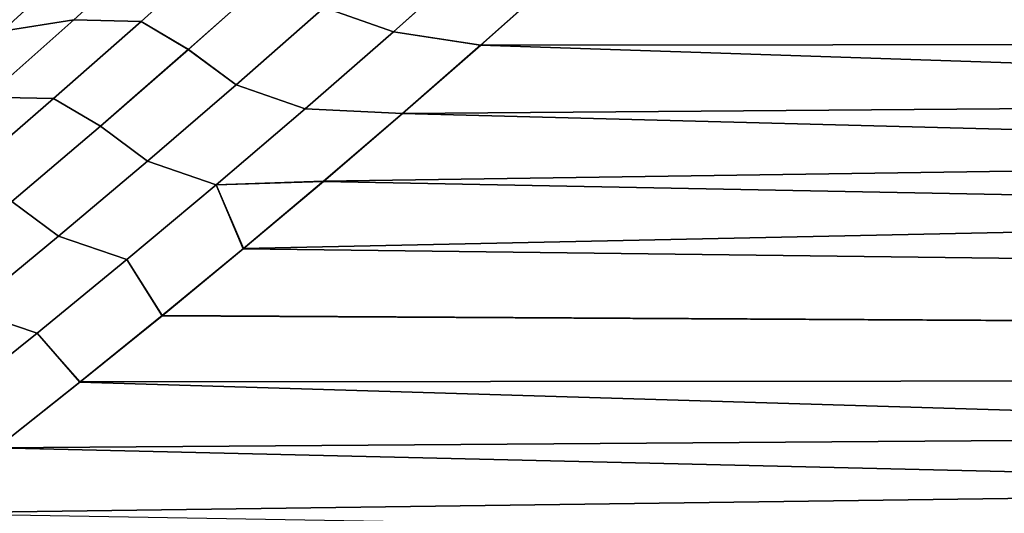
# Model space of a CAD drawing. Header units: metres. Extents: x -22 to 95, y -240 to 22.
# Tile 94 of 180: x 15.67 to 17.8, y -16.81 to -15.74. Entities that reach past the tile are written whole.
import ezdxf

# ---------------------------------------------------------------- set-up
doc = ezdxf.new("R2010")
doc.units = ezdxf.units.M
doc.layers.add('solid_10_151_013_XXX', color=7, linetype='CONTINUOUS')

msp = doc.modelspace()

# ---------------------------------------------------------------- linework, layer by layer
at = {"layer": 'solid_10_151_013_XXX'}
for points in [[(17.633305, -14.895259, 68.495766), (38, -15.005613, 68.602562), (38, -15.778743, 69.395844), (17.477772, -15.047913, 68.643883)], [(16.997988, -15.501105, 98.898514), (16.833546, -15.650594, 98.741402), (38, -15.778743, 98.604156), (38, -15.005613, 99.397438)], [(17.320004, -15.199826, 68.794235), (17.477772, -15.047913, 68.643883), (38, -15.778743, 69.395844)], [(15.15727, -15.945443, 133.5), (15.861877, -15.244699, 100.603424), (16.014626, -15.084157, 100.776993), (15.945439, -15.157274, 133.5)], [(15.945707, -15.156978), (15.157108, -15.945595), (-15.945707, -15.156978)], [(15.308061, -15.800736, 68.027237), (15.227995, -15.877914, 68.118584), (15.157108, -15.945595), (15.945707, -15.156978)], [(15.356167, -15.7439, 133.647018), (15.15727, -15.945443, 133.5), (15.945439, -15.157274, 133.5)], [(15.389843, -15.721092, 67.93396), (15.308061, -15.800736, 68.027237), (15.945707, -15.156978)], [(17.160002, -15.350967, 68.946838), (17.320004, -15.199826, 68.794235), (38, -15.778743, 69.395844)], [(15.15727, -15.945443, 133.5), (15.706854, -15.404374, 100.427132), (15.861877, -15.244699, 100.603424)], [(16.997766, -15.501308, 69.1017), (17.160002, -15.350967, 68.946838), (38, -15.778743, 69.395844)], [(15.15727, -15.945443, 133.5), (15.549563, -15.563132, 100.248077), (15.706854, -15.404374, 100.427132)], [(15.466547, -15.749275, 68.589371), (15.651806, -15.575553, 68.414055), (15.850118, -15.46789, 68.47718), (15.663365, -15.643003, 68.653465)], [(15.85016, -15.46785, 99.522858), (15.651848, -15.575513, 99.585983), (15.466586, -15.749239, 99.410667), (15.663404, -15.642966, 99.346573)], [(16.833298, -15.650819, 69.258835), (16.997766, -15.501308, 69.1017), (38, -15.778743, 69.395844)], [(16.477919, -15.770067, 98.626076), (16.66782, -15.600398, 98.806908), (16.517567, -15.547068, 98.900581), (16.328144, -15.717361, 98.720863)], [(16.667913, -15.600315, 69.193008), (16.478018, -15.76998, 69.373833), (16.328241, -15.717275, 69.279045), (16.51766, -15.546985, 69.099327)], [(15.631198, -15.768854, 68.93708), (15.818891, -15.597466, 68.759827), (15.973831, -15.573796, 68.86763), (15.786233, -15.744074, 69.044762)], [(15.97385, -15.573779, 99.132385), (15.818923, -15.597437, 99.240204), (15.631227, -15.768827, 99.06295), (15.786248, -15.74406, 98.955254)], [(15.786233, -15.744074, 69.044762), (15.973831, -15.573796, 68.86763), (16.119717, -15.578547, 68.982643), (15.931849, -15.747832, 69.160187)], [(16.119719, -15.578545, 99.017357), (15.97385, -15.573779, 99.132385), (15.786248, -15.74406, 98.955254), (15.931849, -15.747833, 98.839813)], [(16.034191, -15.808551, 98.686722), (16.223398, -15.64012, 98.865913), (16.119719, -15.578545, 99.017357), (15.931849, -15.747833, 98.839813)], [(16.119717, -15.578547, 68.982643), (16.223492, -15.640036, 69.133995), (16.03429, -15.808463, 69.313187), (15.931849, -15.747832, 69.160187)], [(15.475374, -15.815608, 68.831207), (15.663365, -15.643003, 68.653465), (15.818891, -15.597466, 68.759827), (15.631198, -15.768854, 68.93708)], [(15.818923, -15.597437, 99.240204), (15.663404, -15.642966, 99.346573), (15.475411, -15.815576, 99.168831), (15.631227, -15.768827, 99.06295)], [(16.477919, -15.770067, 98.626076), (16.666866, -15.799226, 98.581993), (16.833546, -15.650594, 98.741402), (16.66782, -15.600398, 98.806908)], [(16.478018, -15.76998, 69.373833), (16.667913, -15.600315, 69.193008), (16.833298, -15.650819, 69.258835), (16.666594, -15.799468, 69.418274)], [(16.137535, -15.885032, 98.539795), (16.328144, -15.717361, 98.720863), (16.223398, -15.64012, 98.865913), (16.034191, -15.808551, 98.686722)], [(16.223492, -15.640036, 69.133995), (16.328241, -15.717275, 69.279045), (16.137638, -15.88494, 69.460106), (16.03429, -15.808463, 69.313187)], [(16.833298, -15.650819, 69.258835), (38, -15.778743, 69.395844), (38, -16.509438, 70.227257), (16.666594, -15.799468, 69.418274)], [(16.833546, -15.650594, 98.741402), (16.666866, -15.799226, 98.581993), (38, -15.778743, 98.604156)], [(16.286842, -15.937082, 98.443916), (16.477919, -15.770067, 98.626076), (16.328144, -15.717361, 98.720863), (16.137535, -15.885032, 98.539795)], [(16.478018, -15.76998, 69.373833), (16.286947, -15.936993, 69.555992), (16.137638, -15.88494, 69.460106), (16.328241, -15.717275, 69.279045)], [(15.442315, -15.937738, 69.115738), (15.631198, -15.768854, 68.93708), (15.786233, -15.744074, 69.044762), (15.597455, -15.911839, 69.223274)], [(15.786248, -15.74406, 98.955254), (15.631227, -15.768827, 99.06295), (15.442342, -15.937716, 98.884293), (15.597467, -15.911829, 98.776733)], [(15.597455, -15.911839, 69.223274), (15.786233, -15.744074, 69.044762), (15.931849, -15.747832, 69.160187), (15.742812, -15.914588, 69.339088)], [(15.931849, -15.747833, 98.839813), (15.786248, -15.74406, 98.955254), (15.597467, -15.911829, 98.776733), (15.742808, -15.914593, 98.660904)], [(15.843826, -15.974414, 98.50618), (16.034191, -15.808551, 98.686722), (15.931849, -15.747833, 98.839813), (15.742808, -15.914593, 98.660904)], [(15.931849, -15.747832, 69.160187), (16.03429, -15.808463, 69.313187), (15.843932, -15.974322, 69.493721), (15.742812, -15.914588, 69.339088)], [(16.153326, -16.239525, 98.089989), (15.977702, -16.3843, 97.921379), (38, -16.509438, 97.772743), (38, -15.778743, 98.604156)], [(16.326742, -16.093731, 98.256294), (16.153326, -16.239525, 98.089989), (38, -15.778743, 98.604156)], [(16.286842, -15.937082, 98.443916), (16.497931, -15.946953, 98.420288), (16.666866, -15.799226, 98.581993), (16.477919, -15.770067, 98.626076)], [(16.286947, -15.936993, 69.555992), (16.478018, -15.76998, 69.373833), (16.666594, -15.799468, 69.418274), (16.497635, -15.947209, 69.579994)], [(16.497931, -15.946953, 98.420288), (16.326742, -16.093731, 98.256294), (38, -15.778743, 98.604156)], [(16.666866, -15.799226, 98.581993), (16.497931, -15.946953, 98.420288), (38, -15.778743, 98.604156)], [(15.945781, -16.050091, 98.357399), (16.137535, -15.885032, 98.539795), (16.034191, -15.808551, 98.686722), (15.843826, -15.974414, 98.50618)], [(16.03429, -15.808463, 69.313187), (16.137638, -15.88494, 69.460106), (15.94589, -16.049995, 69.642494), (15.843932, -15.974322, 69.493721)], [(16.497635, -15.947209, 69.579994), (16.666594, -15.799468, 69.418274), (38, -16.509438, 70.227257)], [(16.094635, -16.101458, 98.260452), (16.286842, -15.937082, 98.443916), (16.137535, -15.885032, 98.539795), (15.945781, -16.050091, 98.357399)], [(16.286947, -15.936993, 69.555992), (16.094744, -16.101362, 69.739449), (15.94589, -16.049995, 69.642494), (16.137638, -15.88494, 69.460106)], [(15.407537, -16.077103, 69.403152), (15.597455, -15.911839, 69.223274), (15.742812, -15.914588, 69.339088), (15.552647, -16.078825, 69.519333)], [(15.742808, -15.914593, 98.660904), (15.597467, -15.911829, 98.776733), (15.407545, -16.077095, 98.596855), (15.552638, -16.078833, 98.480659)], [(15.652345, -16.137718, 98.324326), (15.843826, -15.974414, 98.50618), (15.742808, -15.914593, 98.660904), (15.552638, -16.078833, 98.480659)], [(15.742812, -15.914588, 69.339088), (15.843932, -15.974322, 69.493721), (15.652456, -16.137623, 69.675568), (15.552647, -16.078825, 69.519333)], [(16.094635, -16.101458, 98.260452), (16.326742, -16.093731, 98.256294), (16.497931, -15.946953, 98.420288), (16.286842, -15.937082, 98.443916)], [(16.094744, -16.101362, 69.739449), (16.286947, -15.936993, 69.555992), (16.497635, -15.947209, 69.579994), (16.326426, -16.094, 69.744011)], [(16.326426, -16.094, 69.744011), (16.497635, -15.947209, 69.579994), (38, -16.509438, 70.227257)], [(15.752923, -16.212549, 98.173714), (15.945781, -16.050091, 98.357399), (15.843826, -15.974414, 98.50618), (15.652345, -16.137718, 98.324326)], [(15.843932, -15.974322, 69.493721), (15.94589, -16.049995, 69.642494), (15.753039, -16.212452, 69.82618), (15.652456, -16.137623, 69.675568)], [(15.901334, -16.263203, 98.075714), (16.094635, -16.101458, 98.260452), (15.945781, -16.050091, 98.357399), (15.752923, -16.212549, 98.173714)], [(16.094744, -16.101362, 69.739449), (15.90145, -16.263105, 69.924179), (15.753039, -16.212452, 69.82618), (15.94589, -16.049995, 69.642494)], [(16.094635, -16.101458, 98.260452), (15.901334, -16.263203, 98.075714), (15.977702, -16.3843, 97.921379), (16.153326, -16.239525, 98.089989)], [(16.094744, -16.101362, 69.739449), (16.152988, -16.239805, 69.910332), (15.977347, -16.384588, 70.078964), (15.90145, -16.263105, 69.924179)], [(16.094635, -16.101458, 98.260452), (16.153326, -16.239525, 98.089989), (16.326742, -16.093731, 98.256294)], [(16.094744, -16.101362, 69.739449), (16.326426, -16.094, 69.744011), (16.152988, -16.239805, 69.910332)], [(16.152988, -16.239805, 69.910332), (16.326426, -16.094, 69.744011), (38, -16.509438, 70.227257)], [(15.559001, -16.372421, 97.988747), (15.752923, -16.212549, 98.173714), (15.652345, -16.137718, 98.324326), (15.459785, -16.298477, 98.141182)], [(15.652456, -16.137623, 69.675568), (15.753039, -16.212452, 69.82618), (15.559124, -16.37232, 70.011131), (15.459903, -16.29838, 69.858711)], [(15.706982, -16.422335, 97.889725), (15.901334, -16.263203, 98.075714), (15.752923, -16.212549, 98.173714), (15.559001, -16.372421, 97.988747)], [(15.90145, -16.263105, 69.924179), (15.707106, -16.422234, 70.110161), (15.559124, -16.37232, 70.011131), (15.753039, -16.212452, 69.82618)], [(15.977347, -16.384588, 70.078964), (16.152988, -16.239805, 69.910332), (38, -16.509438, 70.227257)], [(15.901334, -16.263203, 98.075714), (15.706982, -16.422335, 97.889725), (15.799891, -16.528021, 97.750435), (15.977702, -16.3843, 97.921379)], [(15.90145, -16.263105, 69.924179), (15.977347, -16.384588, 70.078964), (15.799524, -16.528315, 70.249916), (15.707106, -16.422234, 70.110161)], [(15.511618, -16.578865, 97.702515), (15.706982, -16.422335, 97.889725), (15.559001, -16.372421, 97.988747), (15.364055, -16.52972, 97.802536)], [(15.707106, -16.422234, 70.110161), (15.511749, -16.578762, 70.297363), (15.364185, -16.529615, 70.197334), (15.559124, -16.37232, 70.011131)], [(15.977347, -16.384588, 70.078964), (38, -16.509438, 70.227257), (38, -17.19627, 71.095032), (15.799524, -16.528315, 70.249916)], [(15.977702, -16.3843, 97.921379), (15.799891, -16.528021, 97.750435), (38, -16.509438, 97.772743)], [(15.706982, -16.422335, 97.889725), (15.511618, -16.578865, 97.702515), (15.619884, -16.670658, 97.577156), (15.799891, -16.528021, 97.750435)], [(15.707106, -16.422234, 70.110161), (15.799524, -16.528315, 70.249916), (15.619514, -16.670946, 70.423195), (15.511749, -16.578762, 70.297363)], [(15.253092, -16.952511, 97.223557), (15.06646, -17.091608, 97.043274), (38, -17.19627, 96.904968), (38, -16.509438, 97.772743)], [(15.437594, -16.812174, 97.40152), (15.253092, -16.952511, 97.223557), (38, -16.509438, 97.772743)], [(15.619884, -16.670658, 97.577156), (15.437594, -16.812174, 97.40152), (38, -16.509438, 97.772743)], [(15.799891, -16.528021, 97.750435), (15.619884, -16.670658, 97.577156), (38, -16.509438, 97.772743)], [(15.619514, -16.670946, 70.423195), (15.799524, -16.528315, 70.249916), (38, -17.19627, 71.095032)], [(15.437249, -16.812439, 70.598808), (15.619514, -16.670946, 70.423195), (38, -17.19627, 71.095032)]]:
    msp.add_3dface(points, dxfattribs=at)

doc.saveas('drawing.dxf')
